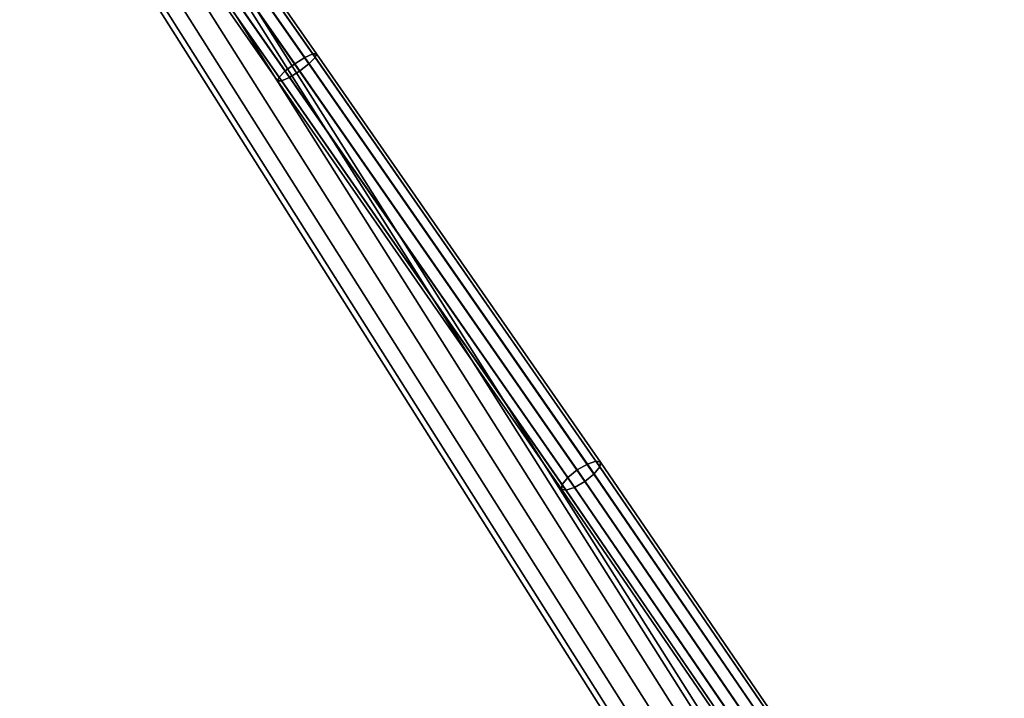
# Model space of a CAD drawing. Extents: x -43.1 to 43.1, y -41.3 to 41.3.
# Tile 202 of 256: x -14.4 to -7.9, y 16.3 to 20.8. Entities that reach past the tile are written whole.
import ezdxf

# ---------------------------------------------------------------- set-up
doc = ezdxf.new("R2010")
doc.units = 0
doc.layers.add('CABLE.1', color=18, linetype='CONTINUOUS')
doc.layers.add('METAL_BASE', color=254, linetype='CONTINUOUS')

msp = doc.modelspace()

# ---------------------------------------------------------------- linework, layer by layer
at = {"layer": 'CABLE.1'}
for points in [[(-12.4294, 20.5261, 32.3746), (-12.4818, 20.5026, 32.4309), (-12.9139, 21.124, 32.315), (-12.863, 21.1496, 32.2582)], [(-12.4549, 20.4603, 32.1664), (-12.4139, 20.5016, 32.2219), (-12.8516, 21.1311, 32.1045), (-12.8941, 21.0919, 32.0486)], [(-12.4045, 20.5257, 32.2981), (-12.4294, 20.5261, 32.3746), (-12.863, 21.1496, 32.2582), (-12.8402, 21.1522, 32.1812)], [(-12.4139, 20.5016, 32.2219), (-12.4045, 20.5257, 32.2981), (-12.8402, 21.1522, 32.1812), (-12.8516, 21.1311, 32.1045)], [(-12.5477, 20.4617, 32.4519), (-12.6094, 20.4142, 32.4321), (-13.0415, 21.0354, 32.3162), (-12.9792, 21.0822, 32.3362)], [(-12.4818, 20.5026, 32.4309), (-12.5477, 20.4617, 32.4519), (-12.9792, 21.0822, 32.3362), (-12.9139, 21.124, 32.315)], [(-12.5167, 20.4128, 32.1466), (-12.4549, 20.4603, 32.1664), (-12.8941, 21.0919, 32.0486), (-12.9564, 21.0451, 32.0286)], [(-12.6094, 20.4142, 32.4321), (-12.6505, 20.3728, 32.3766), (-13.084, 20.9963, 32.2603), (-13.0415, 21.0354, 32.3162)], [(-12.635, 20.3484, 32.224), (-12.5826, 20.3718, 32.1676), (-13.0217, 21.0033, 32.0498), (-13.0726, 20.9777, 32.1065)], [(-12.5826, 20.3718, 32.1676), (-12.5167, 20.4128, 32.1466), (-12.9564, 21.0451, 32.0286), (-13.0217, 21.0033, 32.0498)], [(-12.6505, 20.3728, 32.3766), (-12.6598, 20.3488, 32.3005), (-13.0954, 20.9751, 32.1836), (-13.084, 20.9963, 32.2603)], [(-12.6598, 20.3488, 32.3005), (-12.635, 20.3484, 32.224), (-13.0726, 20.9777, 32.1065), (-13.0954, 20.9751, 32.1836)], [(-10.6272, 17.8346, 33.1661), (-10.6946, 17.7958, 33.1865), (-12.5477, 20.4617, 32.4519), (-12.4818, 20.5026, 32.4309)], [(-10.5713, 17.8529, 33.1112), (-10.6272, 17.8346, 33.1661), (-12.4818, 20.5026, 32.4309), (-12.4294, 20.5261, 32.3746)], [(-10.5841, 17.7689, 32.9081), (-10.5464, 17.815, 32.9622), (-12.4139, 20.5016, 32.2219), (-12.4549, 20.4603, 32.1664)], [(-10.5416, 17.8457, 33.0365), (-10.5713, 17.8529, 33.1112), (-12.4294, 20.5261, 32.3746), (-12.4045, 20.5257, 32.2981)], [(-10.5464, 17.815, 32.9622), (-10.5416, 17.8457, 33.0365), (-12.4045, 20.5257, 32.2981), (-12.4139, 20.5016, 32.2219)], [(-10.6946, 17.7958, 33.1865), (-10.7552, 17.7467, 33.1671), (-12.6094, 20.4142, 32.4321), (-12.5477, 20.4617, 32.4519)], [(-10.6448, 17.7198, 32.8886), (-10.5841, 17.7689, 32.9081), (-12.4549, 20.4603, 32.1664), (-12.5167, 20.4128, 32.1466)], [(-10.793, 17.7006, 33.113), (-10.7977, 17.6699, 33.0386), (-12.6598, 20.3488, 32.3005), (-12.6505, 20.3728, 32.3766)], [(-10.7552, 17.7467, 33.1671), (-10.793, 17.7006, 33.113), (-12.6505, 20.3728, 32.3766), (-12.6094, 20.4142, 32.4321)], [(-10.7681, 17.6627, 32.964), (-10.7121, 17.681, 32.9091), (-12.5826, 20.3718, 32.1676), (-12.635, 20.3484, 32.224)], [(-10.7121, 17.681, 32.9091), (-10.6448, 17.7198, 32.8886), (-12.5167, 20.4128, 32.1466), (-12.5826, 20.3718, 32.1676)], [(-10.7977, 17.6699, 33.0386), (-10.7681, 17.6627, 32.964), (-12.635, 20.3484, 32.224), (-12.6598, 20.3488, 32.3005)], [(-9.3882, 16.0247, 34.0138), (-9.4577, 15.989, 34.0329), (-10.6946, 17.7958, 33.1865), (-10.6272, 17.8346, 33.1661)], [(-9.3278, 16.0364, 33.962), (-9.3882, 16.0247, 34.0138), (-10.6272, 17.8346, 33.1661), (-10.5713, 17.8529, 33.1112)], [(-9.2924, 16.0208, 33.8913), (-9.3278, 16.0364, 33.962), (-10.5713, 17.8529, 33.1112), (-10.5416, 17.8457, 33.0365)], [(-9.2918, 15.9822, 33.8206), (-9.2924, 16.0208, 33.8913), (-10.5416, 17.8457, 33.0365), (-10.5464, 17.815, 32.9622)], [(-9.4577, 15.989, 34.0329), (-9.5175, 15.9386, 34.0141), (-10.7552, 17.7467, 33.1671), (-10.6946, 17.7958, 33.1865)], [(-9.3858, 15.8805, 33.7502), (-9.3259, 15.9308, 33.769), (-10.5841, 17.7689, 32.9081), (-10.6448, 17.7198, 32.8886)], [(-9.3259, 15.9308, 33.769), (-9.2918, 15.9822, 33.8206), (-10.5464, 17.815, 32.9622), (-10.5841, 17.7689, 32.9081)], [(-9.5175, 15.9386, 34.0141), (-9.5517, 15.8873, 33.9624), (-10.793, 17.7006, 33.113), (-10.7552, 17.7467, 33.1671)], [(-9.4552, 15.8447, 33.7692), (-9.3858, 15.8805, 33.7502), (-10.6448, 17.7198, 32.8886), (-10.7121, 17.681, 32.9091)], [(-9.5517, 15.8873, 33.9624), (-9.551, 15.8486, 33.8918), (-10.7977, 17.6699, 33.0386), (-10.793, 17.7006, 33.113)], [(-9.551, 15.8486, 33.8918), (-9.5157, 15.8331, 33.8211), (-10.7681, 17.6627, 32.964), (-10.7977, 17.6699, 33.0386)], [(-9.5157, 15.8331, 33.8211), (-9.4552, 15.8447, 33.7692), (-10.7121, 17.681, 32.9091), (-10.7681, 17.6627, 32.964)]]:
    msp.add_3dface(points, dxfattribs=at)
at = {"layer": 'METAL_BASE'}
for points in [[(-13.9974, 39.4997, 30.3761), (-13.8701, 39.5447, 30.3399), (-0.4221, 1.5689, 30.3399), (-0.5494, 1.5238, 30.3761)], [(-13.8701, 39.5447, 29.872), (-13.9974, 39.4997, 29.8358), (-0.5494, 1.5238, 29.8358), (-0.4221, 1.5689, 29.872)], [(-13.8701, 39.5447, 30.3399), (-13.7769, 39.5777, 30.241), (-0.3289, 1.6019, 30.241), (-0.4221, 1.5689, 30.3399)], [(-13.7769, 39.5777, 29.9709), (-13.8701, 39.5447, 29.872), (-0.4221, 1.5689, 29.872), (-0.3289, 1.6019, 29.9709)], [(-13.7769, 39.5777, 30.241), (-13.7428, 39.5898, 30.106), (-0.2948, 1.6139, 30.106), (-0.3289, 1.6019, 30.241)], [(-13.7428, 39.5898, 30.106), (-13.7769, 39.5777, 29.9709), (-0.3289, 1.6019, 29.9709), (-0.2948, 1.6139, 30.106)], [(-14.1247, 39.4546, 30.3399), (-13.9974, 39.4997, 30.3761), (-0.5494, 1.5238, 30.3761), (-0.6767, 1.4787, 30.3399)], [(-13.9974, 39.4997, 29.8358), (-14.1247, 39.4546, 29.872), (-0.6767, 1.4787, 29.872), (-0.5494, 1.5238, 29.8358)], [(-14.252, 39.4095, 30.106), (-14.2179, 39.4216, 30.241), (-0.7699, 1.4457, 30.241), (-0.8041, 1.4336, 30.106)], [(-14.2179, 39.4216, 29.9709), (-14.252, 39.4095, 30.106), (-0.8041, 1.4336, 30.106), (-0.7699, 1.4457, 29.9709)], [(-14.2179, 39.4216, 30.241), (-14.1247, 39.4546, 30.3399), (-0.6767, 1.4787, 30.3399), (-0.7699, 1.4457, 30.241)], [(-14.1247, 39.4546, 29.872), (-14.2179, 39.4216, 29.9709), (-0.7699, 1.4457, 29.9709), (-0.6767, 1.4787, 29.872)], [(-17.3273, 27.909, 39.447), (-17.2967, 27.9283, 39.312), (-0.5995, 1.5326, 39.312), (-0.6301, 1.5132, 39.447)], [(-17.2967, 27.9283, 39.312), (-17.3273, 27.909, 39.1769), (-0.6301, 1.5132, 39.1769), (-0.5995, 1.5326, 39.312)], [(-17.525, 27.7839, 39.5821), (-17.4109, 27.8561, 39.5459), (-0.7137, 1.4604, 39.5459), (-0.8278, 1.3882, 39.5821)], [(-17.4109, 27.8561, 39.0781), (-17.525, 27.7839, 39.0419), (-0.8278, 1.3882, 39.0419), (-0.7137, 1.4604, 39.0781)], [(-17.4109, 27.8561, 39.5459), (-17.3273, 27.909, 39.447), (-0.6301, 1.5132, 39.447), (-0.7137, 1.4604, 39.5459)], [(-17.3273, 27.909, 39.1769), (-17.4109, 27.8561, 39.0781), (-0.7137, 1.4604, 39.0781), (-0.6301, 1.5132, 39.1769)], [(-17.6391, 27.7117, 39.5459), (-17.525, 27.7839, 39.5821), (-0.8278, 1.3882, 39.5821), (-0.9419, 1.316, 39.5459)], [(-17.525, 27.7839, 39.0419), (-17.6391, 27.7117, 39.0781), (-0.9419, 1.316, 39.0781), (-0.8278, 1.3882, 39.0419)], [(-17.7533, 27.6395, 39.312), (-17.7227, 27.6588, 39.447), (-1.0255, 1.2631, 39.447), (-1.0561, 1.2438, 39.312)], [(-17.7227, 27.6588, 39.1769), (-17.7533, 27.6395, 39.312), (-1.0561, 1.2438, 39.312), (-1.0255, 1.2631, 39.1769)], [(-17.7227, 27.6588, 39.447), (-17.6391, 27.7117, 39.5459), (-0.9419, 1.316, 39.5459), (-1.0255, 1.2631, 39.447)], [(-17.6391, 27.7117, 39.0781), (-17.7227, 27.6588, 39.1769), (-1.0255, 1.2631, 39.1769), (-0.9419, 1.316, 39.0781)]]:
    msp.add_3dface(points, dxfattribs=at)

doc.saveas('drawing.dxf')
